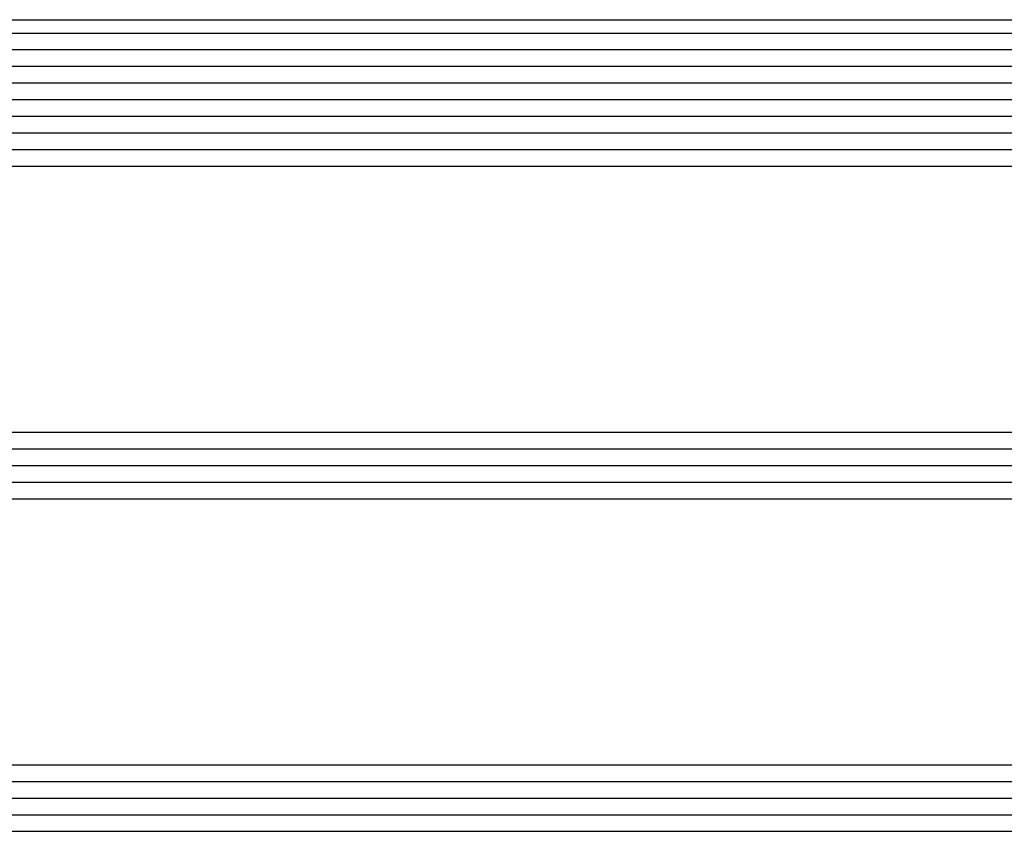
# Model space of a CAD drawing. Extents: x 4615668 to 9294084, y 5325188 to 10688993.
# Tile 60 of 256: x 4635341 to 4635347, y 5331513 to 5331518. Entities that reach past the tile are written whole.
import ezdxf

# ---------------------------------------------------------------- set-up
doc = ezdxf.new("R2010")
doc.units = 0
doc.header["$MEASUREMENT"] = 0
doc.layers.add('CrossSectionsGlass', color=7, linetype='Continuous')

msp = doc.modelspace()

# ---------------------------------------------------------------- linework, layer by layer
at = {"layer": 'CrossSectionsGlass'}
for p, q in [((4635304.1668, 5331517.8497), (4635352.8668, 5331517.8497)), ((4635304.1168, 5331517.7697), (4635352.9168, 5331517.7697)), ((4635304.1168, 5331517.6697), (4635352.9168, 5331517.6697)), ((4635304.1168, 5331517.5697), (4635352.9168, 5331517.5697)), ((4635304.1168, 5331517.4697), (4635352.9168, 5331517.4697)), ((4635304.1168, 5331517.3697), (4635352.9168, 5331517.3697)), ((4635304.1168, 5331517.2697), (4635352.9168, 5331517.2697)), ((4635304.1168, 5331517.1697), (4635352.9168, 5331517.1697)), ((4635304.1168, 5331517.0697), (4635352.9168, 5331517.0697)), ((4635304.1668, 5331516.9697), (4635352.8668, 5331516.9697)), ((4635304.1668, 5331515.3697), (4635352.8668, 5331515.3697)), ((4635304.1168, 5331515.2697), (4635352.9168, 5331515.2697)), ((4635304.1168, 5331515.1697), (4635352.9168, 5331515.1697)), ((4635304.1168, 5331515.0697), (4635352.9168, 5331515.0697)), ((4635304.1668, 5331514.9697), (4635352.8668, 5331514.9697)), ((4635304.1668, 5331513.3697), (4635352.8668, 5331513.3697)), ((4635304.1168, 5331513.2697), (4635352.9168, 5331513.2697)), ((4635304.1168, 5331513.1697), (4635352.9168, 5331513.1697)), ((4635304.1168, 5331513.0697), (4635352.9168, 5331513.0697)), ((4635304.1668, 5331512.9697), (4635352.8668, 5331512.9697))]:
    msp.add_line(p, q, dxfattribs=at)

doc.saveas('drawing.dxf')
